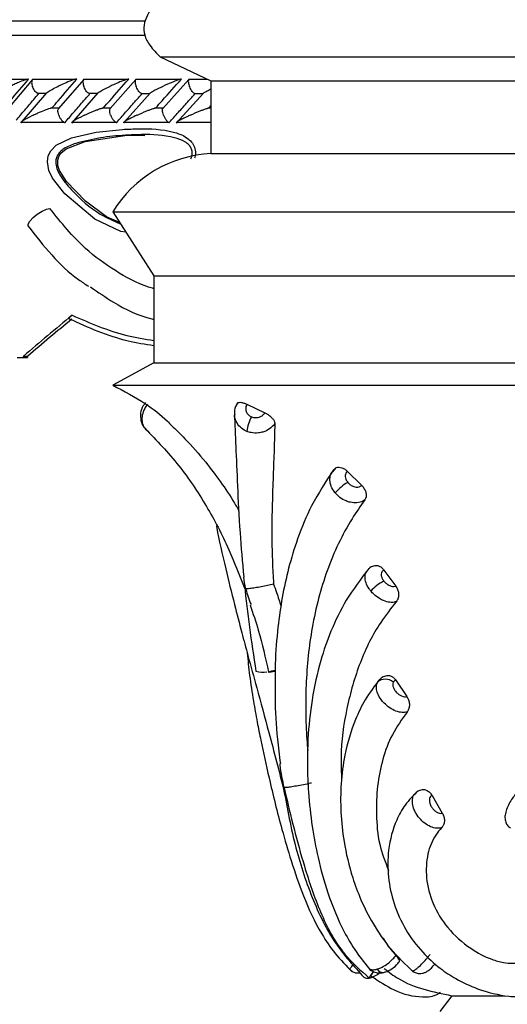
# Model space of a CAD drawing. Header units: millimetres. Extents: x 67.9 to 154, y 110.8 to 178.6.
# Tile 44 of 109: x 79.5 to 81.2, y 123.1 to 126.5. Entities that reach past the tile are written whole.
import ezdxf

# ---------------------------------------------------------------- set-up
doc = ezdxf.new("R2010")
doc.units = ezdxf.units.MM

msp = doc.modelspace()

# ---------------------------------------------------------------- linework, layer by layer
at = {"color": 7, "linetype": 'Continuous', "lineweight": 25}
for p, q in [((77.4171, 126.5052), (79.9763, 126.5052)), ((80.0286, 126.3813), (80.2031, 126.2981)), ((80.0286, 126.3813), (83.138, 126.3813)), ((79.573, 126.3035), (79.426, 126.3035)), ((79.5895, 126.3034), (79.5039, 126.2027)), ((79.7394, 126.3037), (79.5889, 126.3037)), ((79.7655, 126.3036), (79.6785, 126.203)), ((79.9181, 126.3037), (79.7646, 126.3037)), ((79.9448, 126.3037), (79.8562, 126.2031)), ((80.1, 126.3037), (79.9436, 126.3037)), ((80.1274, 126.3038), (80.0372, 126.2033)), ((80.1914, 126.3037), (80.1258, 126.3037)), ((80.2031, 126.2981), (80.2031, 126.0481)), ((80.2031, 126.2981), (82.9859, 126.2981)), ((79.6376, 126.2572), (79.553, 126.1585)), ((79.6066, 126.2557), (79.6362, 126.2557)), ((79.8141, 126.2568), (79.723, 126.1525)), ((79.783, 126.2557), (79.8127, 126.2557)), ((79.994, 126.2566), (79.9063, 126.158)), ((79.9627, 126.2556), (79.9926, 126.2556)), ((80.1771, 126.2564), (80.0834, 126.1529)), ((80.1455, 126.2556), (80.1758, 126.2556)), ((79.6802, 126.2046), (79.6516, 126.2046)), ((79.8577, 126.2046), (79.8286, 126.2046)), ((80.0384, 126.2046), (80.0089, 126.2046)), ((80.2031, 126.2045), (80.1923, 126.2045)), ((80.1966, 126.2055), (80.2031, 126.2127)), ((79.5483, 126.1566), (79.6984, 126.1566)), ((79.7233, 126.1565), (79.8765, 126.1565)), ((79.9017, 126.1565), (80.0578, 126.1565)), ((80.0834, 126.1564), (80.2031, 126.1564)), ((79.9146, 126.1115), (79.976, 126.1111)), ((80.2031, 126.0481), (82.9859, 126.0481)), ((79.8651, 125.8481), (80.0068, 125.6283)), ((79.8651, 125.8481), (83.2805, 125.8481)), ((80.0068, 125.6283), (80.0068, 125.3284)), ((80.0068, 125.6283), (83.1569, 125.6283)), ((79.5371, 125.3472), (79.5569, 125.3472)), ((79.5569, 125.3472), (79.5719, 125.3472)), ((79.5581, 125.3515), (79.573, 125.3515)), ((80.0068, 125.3284), (79.8651, 125.2512)), ((80.0068, 125.3284), (83.1569, 125.3284)), ((79.8651, 125.2512), (83.2805, 125.2512)), ((80.3268, 125.1861), (80.3883, 125.1569)), ((80.6311, 124.9661), (80.6208, 124.9538)), ((80.6721, 124.9555), (80.7217, 124.9066)), ((80.7982, 124.6154), (80.8385, 124.5605)), ((80.8389, 124.2364), (80.8766, 124.1804)), ((80.9635, 123.84), (80.9988, 123.7795)), ((81.0315, 123.1512), (80.9901, 123.0964)), ((81.0315, 123.1512), (81.2143, 123.1512))]:
    msp.add_line(p, q, dxfattribs=at)
at = {"color": 1, "linetype": 'Continuous', "lineweight": 25}
for p, q in [((77.3671, 126.4552), (79.9757, 126.4552)), ((80.776, 124.2296), (80.7794, 124.2338))]:
    msp.add_line(p, q, dxfattribs=at)
at = {"color": 1, "linetype": 'Continuous', "lineweight": 25, "flags": 128}
msp.add_lwpolyline([(79.9101, 125.7782), (79.8934, 125.78), (79.8038, 125.8233), (79.7005, 125.9095), (79.6583, 125.9638), (79.6459, 125.9903), (79.6406, 126.0201), (79.6437, 126.0402), (79.6524, 126.058), (79.6707, 126.077), (79.7233, 126.1026), (79.8081, 126.1217), (79.8988, 126.1316), (79.8988, 126.1316)], dxfattribs=at)
at = {"color": 7, "linetype": 'Continuous', "lineweight": 25, "flags": 128}
for points in [[(79.8888, 125.8114), (79.8442, 125.8312), (79.7713, 125.8846), (79.7058, 125.9521), (79.6824, 125.9904), (79.6769, 126.0075), (79.676, 126.0258), (79.6798, 126.0389), (79.6869, 126.05), (79.7047, 126.0652), (79.77, 126.0905), (79.9146, 126.1115), (79.9146, 126.1115)], [(79.5747, 125.7986), (79.5744, 125.8058), (79.5802, 125.8161), (79.5913, 125.8281), (79.6059, 125.84), (79.622, 125.8499), (79.6372, 125.8566), (79.6492, 125.8589)], [(80.4238, 124.2702), (80.4119, 124.2674), (80.4042, 124.2655), (80.4013, 124.2645), (80.4033, 124.2645), (80.4101, 124.2655), (80.4212, 124.2675), (80.4241, 124.2681)], [(80.7613, 123.2338), (80.7598, 123.2317), (80.7549, 123.2248), (80.751, 123.2192), (80.7483, 123.215), (80.7468, 123.2123), (80.7466, 123.2113), (80.7477, 123.212)]]:
    msp.add_lwpolyline(points, dxfattribs=at)
at = {"color": 7, "linetype": 'Continuous', "lineweight": 25}
for centre, radius, start, end in [((80.2234, 125.6283), 0.4203, 92.7593, 148.4636), ((81.9457, 126.3485), 4.3787, 192.3576, 241.2195), ((80.4541, 125.0799), 0.128, 150.6193, 174.2145), ((80.7644, 124.7668), 0.1758, 121.137, 139.5747), ((80.8818, 124.4228), 0.1764, 118.4228, 136.9128), ((80.3799, 124.3324), 0.0686, 251.3814, 283.4271), ((80.8032, 124.1999), 0.0403, 47.625, 132.5281), ((80.7414, 123.2326), 0.0216, 233.9826, 286.8743), ((80.7376, 123.2639), 0.0529, 280.974, 289.1822), ((80.7191, 123.3101), 0.1026, 290.4741, 308.0611)]:
    msp.add_arc(centre, radius, start, end, dxfattribs=at)
at = {"color": 1, "linetype": 'Continuous', "lineweight": 25}
msp.add_arc((80.7952, 123.2566), 0.0252, 213.9217, 280.5612, dxfattribs=at)
at = {"color": 7, "linetype": 'Continuous', "lineweight": 25}
for centre, major_axis, ratio, start_param, end_param in [((81.9421, 125.9262), (4.5367, 3.2619), 0.181219, 1.947051, 1.989354), ((81.9421, 125.9262), (4.497, 3.2334), 0.181219, 1.952173, 1.990883), ((81.9421, 127.9255), (4.3024, 15.0617), 0.10329, 1.771954, 1.772249), ((81.9421, 127.9255), (4.2647, 14.93), 0.10329, 1.773483, 1.773781)]:
    msp.add_ellipse(centre, major_axis=major_axis, ratio=ratio, start_param=start_param, end_param=end_param, dxfattribs=at)
for points, knots in [([(80.7728, 127.4791), (80.7702, 127.4746), (80.7176, 127.3854), (80.6032, 127.2295), (80.4403, 127.0206), (80.2874, 126.8492), (80.1555, 126.7153), (80.0539, 126.6151), (79.9914, 126.5452), (79.9708, 126.4917), (79.9733, 126.4539), (79.9939, 126.4157), (80.016, 126.3939), (80.0286, 126.3813)], [0, 0, 0, 0, 0.011113, 0.2212501, 0.4123209, 0.577392, 0.7118724, 0.8136312, 0.8836311, 0.9095296, 0.9337534, 0.9620249, 1, 1, 1, 1]), ([(79.4925, 126.2055), (79.4994, 126.2137), (79.5271, 126.2468), (79.5551, 126.2798), (79.5761, 126.3045)], [0, 0, 0, 0, 0.249562, 1, 1, 1, 1]), ([(79.5761, 126.3045), (79.5759, 126.3045), (79.5751, 126.3045), (79.5729, 126.3042), (79.5681, 126.303), (79.557, 126.2994), (79.5424, 126.2936), (79.5261, 126.2864), (79.5165, 126.2819), (79.5118, 126.2796), (79.5117, 126.2795)], [0, 0, 0, 0, 0.016528, 0.060765, 0.123872, 0.2335, 0.524913, 0.758889, 0.996427, 1, 1, 1, 1]), ([(79.5902, 126.3036), (79.5894, 126.303), (79.5875, 126.3017), (79.5862, 126.2968), (79.5863, 126.2898), (79.5877, 126.2837), (79.5889, 126.2802), (79.5891, 126.2796), (79.5891, 126.2795)], [0, 0, 0, 0, 0.17741, 0.4091567, 0.6749788, 0.9409945, 0.9922638, 1, 1, 1, 1]), ([(79.6563, 126.2055), (79.6633, 126.2137), (79.6917, 126.2467), (79.7202, 126.2797), (79.7417, 126.3045)], [0, 0, 0, 0, 0.24835, 1, 1, 1, 1]), ([(79.7417, 126.3045), (79.7411, 126.3045), (79.7404, 126.3045), (79.7382, 126.3041), (79.7338, 126.303), (79.7262, 126.3005), (79.7119, 126.2951), (79.6953, 126.288), (79.6824, 126.2821), (79.6772, 126.2796), (79.6771, 126.2795)], [0, 0, 0, 0, 0.043992, 0.056542, 0.118212, 0.248584, 0.377912, 0.733921, 0.996423, 1, 1, 1, 1]), ([(79.7659, 126.3035), (79.7656, 126.3034), (79.7643, 126.3029), (79.763, 126.2996), (79.7624, 126.2938), (79.7635, 126.2868), (79.765, 126.2817), (79.7658, 126.2796), (79.7659, 126.2795)], [0, 0, 0, 0, 0.059864, 0.287053, 0.525177, 0.799649, 0.992273, 1, 1, 1, 1]), ([(79.8331, 126.2055), (79.8403, 126.2137), (79.8692, 126.2467), (79.8983, 126.2798), (79.9202, 126.3045)], [0, 0, 0, 0, 0.249667, 1, 1, 1, 1]), ([(79.9202, 126.3045), (79.9198, 126.3045), (79.919, 126.3045), (79.9168, 126.3041), (79.9122, 126.3029), (79.9049, 126.3004), (79.8907, 126.2951), (79.874, 126.2881), (79.8609, 126.2821), (79.8555, 126.2796), (79.8554, 126.2795)], [0, 0, 0, 0, 0.033619, 0.06472, 0.12594, 0.251128, 0.375462, 0.735616, 0.996419, 1, 1, 1, 1]), ([(79.9449, 126.3035), (79.9443, 126.303), (79.9429, 126.3016), (79.9421, 126.2968), (79.9427, 126.2898), (79.9444, 126.2837), (79.9456, 126.2802), (79.9458, 126.2796), (79.9459, 126.2795)], [0, 0, 0, 0, 0.1755593, 0.4076047, 0.6742442, 0.9410893, 0.9922692, 1, 1, 1, 1]), ([(80.0132, 126.2055), (80.0206, 126.2138), (80.05, 126.2468), (80.0796, 126.2798), (80.1018, 126.3045)], [0, 0, 0, 0, 0.250556, 1, 1, 1, 1]), ([(80.1018, 126.3045), (80.1016, 126.3045), (80.1008, 126.3045), (80.0985, 126.3041), (80.0922, 126.3023), (80.0827, 126.2989), (80.063, 126.2912), (80.0481, 126.2846), (80.0372, 126.2796), (80.0371, 126.2795)], [0, 0, 0, 0, 0.02335, 0.073462, 0.134698, 0.325553, 0.472796, 0.996411, 1, 1, 1, 1]), ([(80.1272, 126.3035), (80.1267, 126.3029), (80.1255, 126.3016), (80.125, 126.2968), (80.1258, 126.2898), (80.1276, 126.2837), (80.1289, 126.2802), (80.1291, 126.2796), (80.1291, 126.2795)], [0, 0, 0, 0, 0.172937, 0.405673, 0.673208, 0.940952, 0.992249, 1, 1, 1, 1]), ([(79.5329, 126.1629), (79.5429, 126.1747), (79.563, 126.1984), (79.589, 126.229), (79.6051, 126.2477), (79.6109, 126.2545)], [0, 0, 0, 0, 0.3866236, 0.7772689, 1, 1, 1, 1]), ([(79.6067, 126.2559), (79.6057, 126.2564), (79.6031, 126.2576), (79.5986, 126.2623), (79.5937, 126.2692), (79.5907, 126.2754), (79.5894, 126.2788), (79.5892, 126.2795), (79.5891, 126.2795)], [0, 0, 0, 0, 0.149002, 0.388888, 0.663921, 0.939147, 0.991997, 1, 1, 1, 1]), ([(79.6375, 126.2572), (79.6386, 126.2582), (79.6429, 126.2618), (79.6569, 126.2695), (79.6699, 126.2761), (79.677, 126.2795), (79.6771, 126.2795)], [0, 0, 0, 0, 0.1454405, 0.5612086, 0.9956105, 1, 1, 1, 1]), ([(79.7011, 126.1555), (79.7111, 126.1671), (79.7313, 126.1906), (79.76, 126.2236), (79.7786, 126.245), (79.7869, 126.2545)], [0, 0, 0, 0, 0.351788, 0.71087, 1, 1, 1, 1]), ([(79.7831, 126.2558), (79.7821, 126.2563), (79.7796, 126.2576), (79.7752, 126.2623), (79.7704, 126.2693), (79.7674, 126.2754), (79.7661, 126.2788), (79.7659, 126.2795), (79.7659, 126.2795)], [0, 0, 0, 0, 0.154369, 0.392606, 0.66604, 0.939673, 0.992061, 1, 1, 1, 1]), ([(79.814, 126.2569), (79.8141, 126.2571), (79.8155, 126.2586), (79.8269, 126.2654), (79.8414, 126.2729), (79.8538, 126.2788), (79.8554, 126.2795), (79.8554, 126.2795)], [0, 0, 0, 0, 0.029244, 0.260713, 0.904318, 0.995672, 1, 1, 1, 1]), ([(79.8788, 126.1555), (79.889, 126.1671), (79.9097, 126.1907), (79.9388, 126.2237), (79.9578, 126.245), (79.9662, 126.2545)], [0, 0, 0, 0, 0.352611, 0.712527, 1, 1, 1, 1]), ([(79.9627, 126.2558), (79.9618, 126.2563), (79.9594, 126.2576), (79.9551, 126.2623), (79.9505, 126.2693), (79.9475, 126.2754), (79.9461, 126.2788), (79.9459, 126.2795), (79.9459, 126.2795)], [0, 0, 0, 0, 0.159653, 0.39631, 0.668127, 0.940148, 0.99212, 1, 1, 1, 1]), ([(79.9939, 126.2567), (79.9941, 126.2569), (79.9958, 126.2585), (80.0078, 126.2654), (80.0228, 126.273), (80.0354, 126.2788), (80.037, 126.2795), (80.0371, 126.2795)], [0, 0, 0, 0, 0.042969, 0.271901, 0.906828, 0.995726, 1, 1, 1, 1]), ([(80.0597, 126.1555), (80.0701, 126.1672), (80.0912, 126.1907), (80.1209, 126.2237), (80.1401, 126.2451), (80.1486, 126.2545)], [0, 0, 0, 0, 0.353093, 0.713495, 1, 1, 1, 1]), ([(80.1456, 126.2557), (80.1446, 126.2562), (80.1424, 126.2575), (80.1383, 126.2623), (80.1338, 126.2693), (80.1308, 126.2754), (80.1294, 126.2788), (80.1292, 126.2795), (80.1291, 126.2795)], [0, 0, 0, 0, 0.164856, 0.399998, 0.670182, 0.940571, 0.992174, 1, 1, 1, 1]), ([(80.177, 126.2565), (80.1773, 126.2568), (80.1792, 126.2584), (80.1876, 126.263), (80.1961, 126.2675), (80.2023, 126.2703), (80.2031, 126.2707)], [0, 0, 0, 0, 0.086661, 0.440444, 0.925257, 1, 1, 1, 1]), ([(79.5917, 126.1805), (79.5916, 126.1805), (79.5899, 126.1796), (79.5779, 126.1737), (79.5633, 126.166), (79.5531, 126.1589), (79.5511, 126.1565), (79.5514, 126.1556), (79.5525, 126.1555), (79.5531, 126.1555), (79.5531, 126.1555)], [0, 0, 0, 0, 0.003579, 0.088017, 0.620449, 0.806987, 0.897761, 0.954085, 0.999597, 1, 1, 1, 1]), ([(79.5917, 126.1805), (79.5918, 126.1805), (79.597, 126.183), (79.6098, 126.189), (79.6265, 126.1961), (79.6407, 126.2014), (79.6477, 126.2038), (79.651, 126.2045), (79.6516, 126.2047)], [0, 0, 0, 0, 0.0039247, 0.2894683, 0.6885734, 0.8270406, 0.9665276, 1, 1, 1, 1]), ([(79.6797, 126.1805), (79.6796, 126.1806), (79.6785, 126.1836), (79.6769, 126.1898), (79.6765, 126.1973), (79.6772, 126.2019), (79.6784, 126.2029), (79.6785, 126.203)], [0, 0, 0, 0, 0.009007, 0.336801, 0.665056, 0.978827, 1, 1, 1, 1]), ([(79.6797, 126.1805), (79.6797, 126.1804), (79.6808, 126.1774), (79.6836, 126.1713), (79.6888, 126.1634), (79.6944, 126.1579), (79.6985, 126.1557), (79.7005, 126.1555), (79.7011, 126.1555)], [0, 0, 0, 0, 0.006529, 0.244282, 0.482374, 0.709828, 0.919151, 1, 1, 1, 1]), ([(79.7685, 126.1805), (79.7684, 126.1805), (79.7666, 126.1796), (79.7543, 126.1737), (79.7393, 126.166), (79.7285, 126.1589), (79.7262, 126.1565), (79.7262, 126.1556), (79.7273, 126.1555), (79.7278, 126.1555)], [0, 0, 0, 0, 0.0035844, 0.0901608, 0.6202579, 0.806634, 0.8975857, 0.9541436, 1, 1, 1, 1]), ([(79.7685, 126.1805), (79.7685, 126.1805), (79.7791, 126.1855), (79.7937, 126.192), (79.8134, 126.1998), (79.8231, 126.2032), (79.8296, 126.205), (79.832, 126.2055), (79.8328, 126.2055), (79.8331, 126.2055)], [0, 0, 0, 0, 0.003593, 0.525426, 0.676113, 0.867727, 0.93042, 0.976706, 1, 1, 1, 1]), ([(79.8581, 126.1805), (79.8581, 126.1806), (79.8569, 126.1836), (79.8551, 126.1898), (79.8545, 126.1974), (79.855, 126.202), (79.8562, 126.203), (79.8563, 126.2031)], [0, 0, 0, 0, 0.008868, 0.332325, 0.65624, 0.965751, 1, 1, 1, 1]), ([(79.8581, 126.1805), (79.8581, 126.1804), (79.8593, 126.1774), (79.8621, 126.1713), (79.8672, 126.1634), (79.8725, 126.1579), (79.8764, 126.1557), (79.8782, 126.1555), (79.8788, 126.1555)], [0, 0, 0, 0, 0.006519, 0.244439, 0.4827, 0.710234, 0.919505, 1, 1, 1, 1]), ([(79.9485, 126.1805), (79.9485, 126.1805), (79.941, 126.177), (79.9287, 126.171), (79.9147, 126.1636), (79.9072, 126.1589), (79.9046, 126.1565), (79.9044, 126.1556), (79.9054, 126.1555), (79.9058, 126.1555)], [0, 0, 0, 0, 0.0035832, 0.3626789, 0.6223849, 0.8074313, 0.8980335, 0.9545502, 1, 1, 1, 1]), ([(79.9485, 126.1805), (79.9486, 126.1805), (79.9593, 126.1855), (79.974, 126.1919), (79.9931, 126.1994), (80.002, 126.2027), (80.0084, 126.2046), (80.0113, 126.2053), (80.0127, 126.2055), (80.0131, 126.2055), (80.0132, 126.2055)], [0, 0, 0, 0, 0.003594, 0.522693, 0.670424, 0.836861, 0.904327, 0.960523, 0.987005, 1, 1, 1, 1]), ([(80.0398, 126.1805), (80.0398, 126.1806), (80.0386, 126.1836), (80.0367, 126.1898), (80.0358, 126.1974), (80.0361, 126.2021), (80.0372, 126.2031), (80.0373, 126.2032)], [0, 0, 0, 0, 0.008753, 0.328478, 0.648658, 0.954531, 1, 1, 1, 1]), ([(80.0398, 126.1805), (80.0398, 126.1804), (80.041, 126.1774), (80.0438, 126.1713), (80.0488, 126.1634), (80.0539, 126.1579), (80.0575, 126.1557), (80.0592, 126.1555), (80.0597, 126.1555)], [0, 0, 0, 0, 0.0065132, 0.2445364, 0.4829026, 0.7104858, 0.9197241, 1, 1, 1, 1]), ([(80.1319, 126.1805), (80.1318, 126.1805), (80.1279, 126.1787), (80.1204, 126.1752), (80.1083, 126.1693), (80.0971, 126.1635), (80.0891, 126.1589), (80.0862, 126.1565), (80.0859, 126.1556), (80.0868, 126.1555), (80.0871, 126.1555)], [0, 0, 0, 0, 0.003584, 0.184786, 0.364582, 0.623232, 0.807722, 0.898201, 0.954727, 1, 1, 1, 1]), ([(80.1319, 126.1805), (80.1319, 126.1805), (80.1428, 126.1855), (80.1576, 126.1919), (80.1766, 126.1994), (80.1854, 126.2026), (80.1919, 126.2046), (80.195, 126.2054), (80.1962, 126.2055), (80.1965, 126.2055), (80.1966, 126.2055)], [0, 0, 0, 0, 0.003596, 0.521539, 0.666852, 0.833458, 0.9, 0.96725, 0.997272, 1, 1, 1, 1]), ([(80.1339, 126.0304), (80.1354, 126.0338), (80.1386, 126.0409), (80.1393, 126.0536), (80.1361, 126.0667), (80.1272, 126.0792), (80.108, 126.0935), (80.0532, 126.112), (79.9832, 126.115), (79.9273, 126.1124), (79.9088, 126.1116)], [0, 0, 0, 0, 0.037267, 0.07906, 0.123566, 0.170767, 0.234475, 0.374386, 0.792714, 1, 1, 1, 1]), ([(79.7382, 126.0834), (79.7241, 126.0782), (79.7076, 126.0722), (79.6877, 126.0582), (79.6778, 126.0485), (79.6707, 126.0339), (79.6683, 126.0169), (79.6727, 125.9961), (79.6894, 125.9623), (79.7372, 125.9059), (79.8057, 125.8445), (79.8683, 125.817), (79.8918, 125.8067)], [0, 0, 0, 0, 0.111947, 0.131089, 0.179823, 0.211034, 0.241569, 0.292103, 0.349185, 0.499741, 0.811688, 1, 1, 1, 1]), ([(80.0068, 125.5836), (80.0005, 125.5854), (79.9534, 125.5987), (79.8732, 125.6441), (79.7542, 125.7282), (79.688, 125.8106), (79.6492, 125.8589)], [0, 0, 0, 0, 0.043543, 0.323487, 0.603424, 1, 1, 1, 1]), ([(79.5744, 125.7992), (79.6007, 125.7653), (79.6529, 125.6978), (79.7241, 125.6295), (79.7701, 125.5995), (79.7814, 125.5922)], [0, 0, 0, 0, 0.433286, 0.861412, 1, 1, 1, 1]), ([(79.7885, 125.5903), (79.8146, 125.572), (79.8801, 125.5259), (79.9553, 125.4898), (80.0046, 125.4786), (80.0068, 125.478)], [0, 0, 0, 0, 0.387054, 0.972301, 1, 1, 1, 1]), ([(79.7166, 125.4791), (79.716, 125.4792), (79.7148, 125.4795), (79.7152, 125.4815), (79.7173, 125.4846), (79.7208, 125.4883), (79.724, 125.4911), (79.7253, 125.4922)], [0, 0, 0, 0, 0.189798, 0.378909, 0.58575, 0.823614, 1, 1, 1, 1]), ([(80.0068, 125.3871), (79.977, 125.3918), (79.8749, 125.4077), (79.7822, 125.4495), (79.7166, 125.4791)], [0, 0, 0, 0, 0.29205, 1, 1, 1, 1]), ([(79.8651, 125.2512), (79.9035, 125.2315), (79.9706, 125.1969), (80.0355, 125.1458), (80.0625, 125.118), (80.0671, 125.1132)], [0, 0, 0, 0, 0.526479, 0.919563, 1, 1, 1, 1]), ([(79.9779, 125.192), (79.9737, 125.1863), (79.9642, 125.1733), (79.9592, 125.1488), (79.9627, 125.1245), (79.9706, 125.1071), (79.9788, 125.1012), (79.9807, 125.0998)], [0, 0, 0, 0, 0.201209, 0.460983, 0.702226, 0.929442, 1, 1, 1, 1]), ([(80.2946, 125.1892), (80.2934, 125.1876), (80.2865, 125.1786), (80.2825, 125.1642), (80.2844, 125.1528), (80.2848, 125.1505)], [0, 0, 0, 0, 0.149446, 0.828162, 1, 1, 1, 1]), ([(80.2934, 125.186), (80.2935, 125.1876), (80.2937, 125.1909), (80.2991, 125.1929), (80.3076, 125.1925), (80.3174, 125.19), (80.3241, 125.1872), (80.3268, 125.1861)], [0, 0, 0, 0, 0.213843, 0.427694, 0.641305, 0.854671, 1, 1, 1, 1]), ([(80.3268, 125.1861), (80.3255, 125.1835), (80.3226, 125.1776), (80.3222, 125.1688), (80.3243, 125.1597), (80.3293, 125.1515), (80.3363, 125.1456), (80.3412, 125.1434), (80.3426, 125.1427)], [0, 0, 0, 0, 0.1657861, 0.372649, 0.5021999, 0.7089841, 0.9157698, 1, 1, 1, 1]), ([(80.2837, 125.1517), (80.2853, 125.1159), (80.2884, 125.0442), (80.294, 124.9081), (80.3009, 124.7594), (80.3114, 124.6435), (80.3161, 124.5916)], [0, 0, 0, 0, 0.260706, 0.522466, 0.785952, 1, 1, 1, 1]), ([(80.3426, 125.1427), (80.3449, 125.142), (80.3508, 125.1399), (80.3598, 125.1396), (80.3699, 125.1417), (80.3791, 125.1462), (80.3853, 125.1522), (80.3878, 125.1561), (80.3883, 125.1569)], [0, 0, 0, 0, 0.137237, 0.359272, 0.498155, 0.720279, 0.942402, 1, 1, 1, 1]), ([(80.3883, 125.1569), (80.3922, 125.1548), (80.4, 125.1505), (80.4104, 125.142), (80.4182, 125.133), (80.4222, 125.1253), (80.4226, 125.1214), (80.4227, 125.1198)], [0, 0, 0, 0, 0.214945, 0.429895, 0.644722, 0.859736, 1, 1, 1, 1]), ([(79.9772, 125.1016), (80.0164, 125.0612), (80.0903, 124.985), (80.1858, 124.8433), (80.2614, 124.7004), (80.3015, 124.5968), (80.3192, 124.551)], [0, 0, 0, 0, 0.301704, 0.570245, 0.810079, 1, 1, 1, 1]), ([(80.0671, 125.1132), (80.0827, 125.0983), (80.1227, 125.0602), (80.1793, 124.9952), (80.2362, 124.9201), (80.274, 124.8637), (80.2941, 124.8283), (80.299, 124.8198)], [0, 0, 0, 0, 0.190412, 0.488727, 0.708285, 0.929262, 1, 1, 1, 1]), ([(80.4227, 125.1198), (80.4223, 125.1192), (80.4174, 125.1121), (80.4051, 125.1002), (80.3852, 125.0906), (80.3636, 125.0862), (80.3443, 125.0868), (80.3316, 125.0912), (80.3268, 125.0928)], [0, 0, 0, 0, 0.022445, 0.252829, 0.483232, 0.627299, 0.857632, 1, 1, 1, 1]), ([(80.4227, 125.1198), (80.4223, 125.1008), (80.4213, 125.056), (80.4184, 124.9766), (80.4141, 124.8651), (80.4113, 124.7327), (80.4148, 124.6221), (80.418, 124.5695), (80.4181, 124.5674)], [0, 0, 0, 0, 0.135884, 0.320869, 0.505892, 0.776434, 0.991392, 1, 1, 1, 1]), ([(80.6306, 124.8808), (80.6301, 124.8814), (80.6244, 124.8884), (80.6158, 124.9031), (80.6114, 124.9223), (80.6128, 124.9401), (80.6183, 124.9536), (80.6255, 124.9605), (80.6281, 124.963)], [0, 0, 0, 0, 0.022512, 0.255749, 0.489005, 0.634803, 0.867922, 1, 1, 1, 1]), ([(80.6281, 124.963), (80.63, 124.965), (80.6337, 124.9689), (80.6429, 124.9702), (80.6535, 124.968), (80.6638, 124.9627), (80.6696, 124.9577), (80.6721, 124.9555)], [0, 0, 0, 0, 0.211319, 0.422652, 0.633653, 0.844471, 1, 1, 1, 1]), ([(80.6241, 124.9598), (80.5979, 124.9199), (80.5501, 124.8472), (80.5022, 124.731), (80.4696, 124.6249), (80.4474, 124.5233), (80.432, 124.4132), (80.4244, 124.3286), (80.4243, 124.2764), (80.4243, 124.2685)], [0, 0, 0, 0, 0.217337, 0.395878, 0.542769, 0.681432, 0.813937, 0.971814, 1, 1, 1, 1]), ([(80.6721, 124.9555), (80.671, 124.9544), (80.6679, 124.9513), (80.6653, 124.9452), (80.6647, 124.9368), (80.6666, 124.9274), (80.6711, 124.9207), (80.6735, 124.9173)], [0, 0, 0, 0, 0.1192, 0.355847, 0.503861, 0.74068, 1, 1, 1, 1]), ([(80.6735, 124.9173), (80.6758, 124.9148), (80.6808, 124.9094), (80.6895, 124.9045), (80.699, 124.9014), (80.7084, 124.9007), (80.7166, 124.9029), (80.7204, 124.9057), (80.7217, 124.9066)], [0, 0, 0, 0, 0.173193, 0.371475, 0.495668, 0.693803, 0.89194, 1, 1, 1, 1]), ([(80.7217, 124.9066), (80.7247, 124.9032), (80.7306, 124.8964), (80.7359, 124.8842), (80.7377, 124.8722), (80.7361, 124.8629), (80.7334, 124.8586), (80.7324, 124.857)], [0, 0, 0, 0, 0.2176173, 0.4352382, 0.652814, 0.8706938, 1, 1, 1, 1]), ([(80.7324, 124.857), (80.7301, 124.8555), (80.7224, 124.8503), (80.7058, 124.8459), (80.6855, 124.8472), (80.6652, 124.8537), (80.6464, 124.8642), (80.6356, 124.8755), (80.6306, 124.8808)], [0, 0, 0, 0, 0.0846093, 0.2879838, 0.4913402, 0.618796, 0.8222738, 1, 1, 1, 1]), ([(80.7324, 124.857), (80.7174, 124.8358), (80.6841, 124.7887), (80.6405, 124.7073), (80.6021, 124.6157), (80.5721, 124.5188), (80.5507, 124.4211), (80.5367, 124.3212), (80.5296, 124.2244), (80.5284, 124.1279), (80.5309, 124.0524), (80.5349, 124.0073), (80.536, 123.9946)], [0, 0, 0, 0, 0.099092, 0.220048, 0.341834, 0.456308, 0.571564, 0.675684, 0.780503, 0.872019, 0.96415, 1, 1, 1, 1]), ([(80.2221, 124.7679), (80.2225, 124.7654), (80.2294, 124.7226), (80.2513, 124.6307), (80.2806, 124.5092), (80.3071, 124.4079), (80.3326, 124.3128), (80.3635, 124.1994), (80.4055, 124.0454), (80.4373, 123.9236), (80.4549, 123.8562)], [0, 0, 0, 0, 0.011808, 0.196793, 0.344851, 0.454474, 0.539266, 0.655157, 0.809317, 1, 1, 1, 1]), ([(80.764, 124.6295), (80.7624, 124.6292), (80.7542, 124.6273), (80.7455, 124.6213), (80.7415, 124.6144), (80.7409, 124.6134)], [0, 0, 0, 0, 0.168565, 0.884006, 1, 1, 1, 1]), ([(80.7639, 124.6299), (80.7664, 124.6306), (80.772, 124.6323), (80.7819, 124.6296), (80.7912, 124.6238), (80.7961, 124.6179), (80.7982, 124.6154)], [0, 0, 0, 0, 0.2292567, 0.5087368, 0.7880394, 1, 1, 1, 1]), ([(80.323, 124.5507), (80.323, 124.5508), (80.3199, 124.5643), (80.3179, 124.578), (80.316, 124.5916)], [0, 0, 0, 0, 0.010597, 1, 1, 1, 1]), ([(80.7463, 124.6207), (80.7191, 124.5854), (80.6679, 124.519), (80.6161, 124.4107), (80.5762, 124.2963), (80.5489, 124.1726), (80.5363, 124.0505), (80.534, 123.9437), (80.5379, 123.8437), (80.5493, 123.7374), (80.5709, 123.6212), (80.6046, 123.4981), (80.6498, 123.3889), (80.7018, 123.2997), (80.735, 123.2592), (80.7522, 123.2383)], [0, 0, 0, 0, 0.101618, 0.19098, 0.268975, 0.368542, 0.462073, 0.522069, 0.582698, 0.658313, 0.726837, 0.805608, 0.896174, 0.946474, 1, 1, 1, 1]), ([(80.7982, 124.6154), (80.7975, 124.6151), (80.7945, 124.6137), (80.7905, 124.6097), (80.7888, 124.6042), (80.7886, 124.5981), (80.7898, 124.5914), (80.7936, 124.5835), (80.7969, 124.5792), (80.7978, 124.5779)], [0, 0, 0, 0, 0.056644, 0.264237, 0.47177, 0.499023, 0.706693, 0.914359, 1, 1, 1, 1]), ([(80.3185, 124.5622), (80.3236, 124.5151), (80.3339, 124.4208), (80.3499, 124.3185), (80.358, 124.2673)], [0, 0, 0, 0, 0.499318, 1, 1, 1, 1]), ([(80.4181, 124.5674), (80.4115, 124.5658), (80.3976, 124.5624), (80.3753, 124.5578), (80.3539, 124.5541), (80.3347, 124.5514), (80.326, 124.5507), (80.3231, 124.5507), (80.323, 124.5507)], [0, 0, 0, 0, 0.165119, 0.347038, 0.536631, 0.74204, 0.996504, 1, 1, 1, 1]), ([(80.4181, 124.5674), (80.4218, 124.5578), (80.4311, 124.5329), (80.4391, 124.5066), (80.4439, 124.4906)], [0, 0, 0, 0, 0.388469, 1, 1, 1, 1]), ([(80.7978, 124.5779), (80.7994, 124.5762), (80.8034, 124.5715), (80.8105, 124.566), (80.8192, 124.5615), (80.828, 124.559), (80.8348, 124.5592), (80.8379, 124.5603), (80.8385, 124.5605)], [0, 0, 0, 0, 0.133805, 0.357961, 0.498453, 0.722495, 0.94654, 1, 1, 1, 1]), ([(80.8385, 124.5605), (80.8409, 124.5567), (80.8456, 124.5492), (80.8488, 124.5358), (80.8485, 124.5228), (80.8452, 124.5129), (80.8418, 124.5084), (80.8406, 124.5068)], [0, 0, 0, 0, 0.219463, 0.438928, 0.658345, 0.877819, 1, 1, 1, 1]), ([(80.3206, 124.5516), (80.3204, 124.5512), (80.3202, 124.5507), (80.3223, 124.5507), (80.323, 124.5507), (80.323, 124.5507)], [0, 0, 0, 0, 0.680378, 0.982724, 1, 1, 1, 1]), ([(80.323, 124.5507), (80.3231, 124.5505), (80.3273, 124.532), (80.3342, 124.5141), (80.341, 124.4965)], [0, 0, 0, 0, 0.007677, 1, 1, 1, 1]), ([(80.8406, 124.5068), (80.8395, 124.5064), (80.8329, 124.5043), (80.8185, 124.5036), (80.7994, 124.5087), (80.7804, 124.5183), (80.7651, 124.5296), (80.7563, 124.5396), (80.753, 124.5433)], [0, 0, 0, 0, 0.046732, 0.272404, 0.49804, 0.639522, 0.865251, 1, 1, 1, 1]), ([(80.3379, 124.4954), (80.3476, 124.4667), (80.3725, 124.3931), (80.3904, 124.3132), (80.4013, 124.2644)], [0, 0, 0, 0, 0.39039, 1, 1, 1, 1]), ([(80.8406, 124.5068), (80.8222, 124.4836), (80.7723, 124.4205), (80.7122, 124.2991), (80.6678, 124.1426), (80.6475, 124.0048), (80.6514, 123.9189), (80.6526, 123.8929)], [0, 0, 0, 0, 0.144333, 0.391196, 0.645175, 0.892755, 1, 1, 1, 1]), ([(80.3279, 124.3305), (80.3303, 124.3049), (80.3354, 124.2516), (80.3479, 124.1712), (80.3613, 124.0963), (80.3786, 124.0092), (80.4053, 123.8874), (80.4395, 123.7473), (80.4797, 123.611), (80.521, 123.4886), (80.5711, 123.3809), (80.6294, 123.2933), (80.6689, 123.2535), (80.6893, 123.233)], [0, 0, 0, 0, 0.078402, 0.163629, 0.230749, 0.287561, 0.401513, 0.552906, 0.643842, 0.746791, 0.864627, 0.930118, 1, 1, 1, 1]), ([(80.4243, 124.2685), (80.4238, 124.2381), (80.4226, 124.1621), (80.4277, 124.0556), (80.4381, 123.9782), (80.4419, 123.9503)], [0, 0, 0, 0, 0.298737, 0.747166, 1, 1, 1, 1]), ([(80.8075, 124.2517), (80.8021, 124.2502), (80.7911, 124.247), (80.7835, 124.2384), (80.7795, 124.2341)], [0, 0, 0, 0, 0.4898059, 1, 1, 1, 1]), ([(80.8075, 124.2518), (80.8092, 124.2523), (80.814, 124.2538), (80.8229, 124.2513), (80.832, 124.2454), (80.8368, 124.2392), (80.8389, 124.2364)], [0, 0, 0, 0, 0.16769, 0.462575, 0.757317, 1, 1, 1, 1]), ([(80.7828, 124.2387), (80.7657, 124.2162), (80.7336, 124.1738), (80.6921, 124.0876), (80.6632, 123.9908), (80.6492, 123.8826), (80.6483, 123.783), (80.6597, 123.6739), (80.6837, 123.5721), (80.719, 123.4774), (80.7609, 123.3948), (80.8196, 123.3085), (80.8725, 123.2587), (80.9003, 123.2327)], [0, 0, 0, 0, 0.086421, 0.162786, 0.2868, 0.378426, 0.466933, 0.555727, 0.666707, 0.73565, 0.814086, 0.902571, 1, 1, 1, 1]), ([(80.8776, 124.127), (80.8721, 124.1261), (80.8605, 124.1242), (80.8392, 124.1296), (80.8175, 124.141), (80.8002, 124.1555), (80.7862, 124.1722), (80.7759, 124.1902), (80.771, 124.2101), (80.7727, 124.2229), (80.7755, 124.2286), (80.776, 124.2296)], [0, 0, 0, 0, 0.121438, 0.250253, 0.379087, 0.5079, 0.588383, 0.716883, 0.845251, 0.973572, 1, 1, 1, 1]), ([(80.8304, 124.2297), (80.8302, 124.2292), (80.8288, 124.2265), (80.828, 124.2205), (80.8301, 124.211), (80.8348, 124.2024), (80.8412, 124.1945), (80.8491, 124.1875), (80.859, 124.1819), (80.8688, 124.1792), (80.8741, 124.18), (80.8766, 124.1804)], [0, 0, 0, 0, 0.026438, 0.154825, 0.283306, 0.411975, 0.492585, 0.621613, 0.750644, 0.879607, 1, 1, 1, 1]), ([(80.8389, 124.2364), (80.8386, 124.2363), (80.8367, 124.2357), (80.8334, 124.234), (80.8314, 124.2312), (80.8304, 124.2297)], [0, 0, 0, 0, 0.081872, 0.4952, 1, 1, 1, 1]), ([(80.8766, 124.1804), (80.8788, 124.1766), (80.8833, 124.1689), (80.886, 124.1554), (80.8853, 124.1423), (80.8819, 124.1328), (80.8787, 124.1284), (80.8776, 124.127)], [0, 0, 0, 0, 0.2234506, 0.4469033, 0.6703091, 0.8937172, 1, 1, 1, 1]), ([(80.8776, 124.127), (80.8596, 124.1019), (80.8248, 124.0534), (80.7926, 123.9662), (80.7737, 123.8737), (80.7708, 123.775), (80.7779, 123.6752), (80.8023, 123.6122), (80.814, 123.5821)], [0, 0, 0, 0, 0.179163, 0.3466, 0.514034, 0.681125, 0.848149, 1, 1, 1, 1]), ([(80.4549, 123.8668), (80.4549, 123.867), (80.4505, 123.8924), (80.4431, 123.9202), (80.4409, 123.9481), (80.4407, 123.9502)], [0, 0, 0, 0, 0.007796, 0.925712, 1, 1, 1, 1]), ([(80.5484, 123.8828), (80.5474, 123.8826), (80.5387, 123.8806), (80.5212, 123.8769), (80.497, 123.8723), (80.4759, 123.8691), (80.4621, 123.8667), (80.4564, 123.8676), (80.455, 123.8669), (80.4549, 123.8668)], [0, 0, 0, 0, 0.025708, 0.231245, 0.436886, 0.644652, 0.855638, 0.994527, 1, 1, 1, 1]), ([(80.4508, 123.8749), (80.4632, 123.807), (80.4868, 123.6769), (80.5455, 123.4931), (80.6226, 123.3315), (80.6946, 123.2525), (80.7287, 123.2152)], [0, 0, 0, 0, 0.284853, 0.545975, 0.78514, 1, 1, 1, 1]), ([(80.4525, 123.8674), (80.4529, 123.8667), (80.4533, 123.866), (80.4549, 123.8668), (80.4549, 123.8668)], [0, 0, 0, 0, 0.965926, 1, 1, 1, 1]), ([(80.4549, 123.8668), (80.455, 123.8666), (80.4555, 123.8632), (80.4767, 123.7718), (80.512, 123.628), (80.5763, 123.4376), (80.6465, 123.3009), (80.718, 123.2381), (80.7477, 123.212)], [0, 0, 0, 0, 0.000897, 0.014256, 0.380204, 0.607631, 0.83675, 1, 1, 1, 1]), ([(80.914, 123.8551), (80.8989, 123.8397), (80.8701, 123.8103), (80.8336, 123.7434), (80.8108, 123.6598), (80.8105, 123.5601), (80.8302, 123.4666), (80.8699, 123.3776), (80.9256, 123.3029), (80.986, 123.2475), (81.0498, 123.2055), (81.1277, 123.1692), (81.211, 123.1488), (81.2805, 123.1464), (81.3358, 123.1539), (81.3811, 123.1722), (81.4184, 123.1993), (81.4443, 123.2261), (81.4613, 123.2471), (81.4687, 123.2617), (81.4696, 123.2634)], [0, 0, 0, 0, 0.0560395, 0.1070236, 0.1951931, 0.2683344, 0.3399529, 0.4138094, 0.4870295, 0.5475367, 0.5956691, 0.6568577, 0.7394963, 0.7824013, 0.8213579, 0.8853217, 0.920604, 0.9538786, 0.9945258, 1, 1, 1, 1]), ([(80.925, 123.8585), (80.9205, 123.8571), (80.9132, 123.8548), (80.9084, 123.849), (80.9065, 123.8468)], [0, 0, 0, 0, 0.6142053, 1, 1, 1, 1]), ([(80.9247, 123.8592), (80.9248, 123.8592), (80.9277, 123.8611), (80.9352, 123.861), (80.9458, 123.8581), (80.956, 123.8508), (80.961, 123.8436), (80.9635, 123.84)], [0, 0, 0, 0, 0.006161, 0.255436, 0.504616, 0.75371, 1, 1, 1, 1]), ([(81.2646, 123.8557), (81.2644, 123.8556), (81.2605, 123.8538), (81.2531, 123.8469), (81.2425, 123.835), (81.2311, 123.8169), (81.2212, 123.7965), (81.2151, 123.7782), (81.2134, 123.761), (81.2174, 123.7452), (81.2241, 123.734), (81.2306, 123.7298), (81.2329, 123.7283)], [0, 0, 0, 0, 0.004165, 0.086225, 0.216716, 0.349521, 0.487095, 0.631899, 0.758912, 0.855171, 0.948587, 1, 1, 1, 1]), ([(80.9635, 123.84), (80.9617, 123.8389), (80.9578, 123.8367), (80.9545, 123.8299), (80.954, 123.8207), (80.9562, 123.8115), (80.9604, 123.8024), (80.9663, 123.7936), (80.9749, 123.7854), (80.9841, 123.78), (80.9925, 123.778), (80.9969, 123.7791), (80.9988, 123.7795)], [0, 0, 0, 0, 0.092082, 0.198856, 0.305737, 0.413103, 0.479989, 0.58912, 0.698247, 0.807401, 0.916006, 1, 1, 1, 1]), ([(80.9988, 123.7795), (81.0008, 123.7755), (81.0049, 123.7674), (81.0066, 123.754), (81.0047, 123.7415), (81.0006, 123.7338), (80.9976, 123.7305), (80.997, 123.7298)], [0, 0, 0, 0, 0.235717, 0.471437, 0.70711, 0.942763, 1, 1, 1, 1]), ([(80.997, 123.7298), (80.9897, 123.7213), (80.9678, 123.6958), (80.9451, 123.6381), (80.9405, 123.556), (80.963, 123.4661), (81.0155, 123.3803), (81.0876, 123.3157), (81.1564, 123.2792), (81.2068, 123.2644), (81.2436, 123.2612), (81.2803, 123.2706), (81.3202, 123.3031), (81.3512, 123.3408), (81.3572, 123.3767), (81.3575, 123.3791)], [0, 0, 0, 0, 0.045323, 0.136268, 0.236077, 0.339323, 0.447228, 0.563117, 0.652394, 0.699029, 0.736097, 0.781755, 0.859975, 0.990951, 1, 1, 1, 1]), ([(80.7938, 123.3519), (80.798, 123.3447), (80.8113, 123.3217), (80.828, 123.3026), (80.8394, 123.2895)], [0, 0, 0, 0, 0.310479, 1, 1, 1, 1]), ([(80.7743, 123.2425), (80.7785, 123.2439), (80.7889, 123.2474), (80.8014, 123.2549), (80.8155, 123.2652), (80.8272, 123.2752), (80.836, 123.2855), (80.8394, 123.2895)], [0, 0, 0, 0, 0.1961693, 0.4838204, 0.5231768, 0.8131767, 1, 1, 1, 1]), ([(80.7997, 123.2324), (80.8013, 123.2326), (80.8103, 123.234), (80.8262, 123.244), (80.8422, 123.2565), (80.8486, 123.2661), (80.8499, 123.2681)], [0, 0, 0, 0, 0.084629, 0.450747, 0.891024, 1, 1, 1, 1]), ([(80.8394, 123.2895), (80.8419, 123.2865), (80.847, 123.2805), (80.8507, 123.2734), (80.8518, 123.2691), (80.8503, 123.2682), (80.8499, 123.268)], [0, 0, 0, 0, 0.302749, 0.6055, 0.908264, 1, 1, 1, 1]), ([(80.6814, 123.2408), (80.6846, 123.2381), (80.6912, 123.2325), (80.7032, 123.2295), (80.7119, 123.2291), (80.7158, 123.2302), (80.7162, 123.2303)], [0, 0, 0, 0, 0.325636, 0.675982, 0.962865, 1, 1, 1, 1]), ([(80.7451, 123.2471), (80.7456, 123.2463), (80.7496, 123.2399), (80.762, 123.2329), (80.7792, 123.229), (80.792, 123.2292), (80.7985, 123.2317), (80.7998, 123.2322)], [0, 0, 0, 0, 0.049971, 0.372388, 0.651364, 0.933208, 1, 1, 1, 1]), ([(80.7477, 123.212), (80.7504, 123.216), (80.7542, 123.2217), (80.7611, 123.2311), (80.7632, 123.2339)], [0, 0, 0, 0, 0.702843, 1, 1, 1, 1]), ([(80.7993, 123.2443), (80.8151, 123.2323), (80.8825, 123.1812), (80.9669, 123.1642), (81.0315, 123.1512)], [0, 0, 0, 0, 0.234721, 1, 1, 1, 1]), ([(80.8946, 123.2379), (80.8982, 123.2352), (80.9054, 123.2297), (80.9183, 123.227), (80.9302, 123.2278), (80.9407, 123.2313), (80.951, 123.2373), (80.9618, 123.2463), (80.9701, 123.2559), (80.9746, 123.2612)], [0, 0, 0, 0, 0.134164, 0.26782, 0.384654, 0.496651, 0.615046, 0.790865, 1, 1, 1, 1]), ([(80.7541, 123.2189), (80.7807, 123.2013), (80.8407, 123.1615), (80.9137, 123.1443), (80.9729, 123.1486), (80.9897, 123.1612), (80.9929, 123.1636)], [0, 0, 0, 0, 0.324242, 0.731888, 0.948077, 1, 1, 1, 1])]:
    msp.add_open_spline(points, degree=3, knots=knots, dxfattribs=at)
at = {"color": 1, "linetype": 'Continuous', "lineweight": 25}
for points, knots in [([(79.8988, 126.1316), (79.9177, 126.1324), (79.9756, 126.1351), (80.0494, 126.1317), (80.1091, 126.1113), (80.1328, 126.0935), (80.1454, 126.0755), (80.1501, 126.0558), (80.1501, 126.0409), (80.1473, 126.0342), (80.1469, 126.0331)], [0, 0, 0, 0, 0.192311, 0.588133, 0.732152, 0.80687, 0.86978, 0.932939, 0.989375, 1, 1, 1, 1]), ([(79.9088, 126.1116), (79.8799, 126.1093), (79.8219, 126.1047), (79.7662, 126.0905), (79.7382, 126.0834)], [0, 0, 0, 0, 0.49771, 1, 1, 1, 1]), ([(79.7253, 125.4922), (79.7559, 125.479), (79.8173, 125.4526), (79.9104, 125.4206), (79.9756, 125.4104), (80.0068, 125.4055)], [0, 0, 0, 0, 0.340696, 0.683259, 1, 1, 1, 1]), ([(79.9846, 125.186), (79.9812, 125.1812), (79.9731, 125.1695), (79.9658, 125.1487), (79.9651, 125.1267), (79.9702, 125.1092), (79.9779, 125.1022), (79.9809, 125.0995)], [0, 0, 0, 0, 0.161471, 0.392243, 0.622971, 0.853678, 1, 1, 1, 1]), ([(80.3268, 125.0928), (80.3238, 125.0942), (80.3133, 125.099), (80.2981, 125.1115), (80.2882, 125.1291), (80.2838, 125.142), (80.2843, 125.1478), (80.2844, 125.1488)], [0, 0, 0, 0, 0.128465, 0.443837, 0.759183, 0.956737, 1, 1, 1, 1]), ([(80.753, 124.5433), (80.7509, 124.546), (80.7438, 124.5551), (80.7354, 124.5719), (80.7328, 124.5862), (80.7333, 124.5991), (80.7349, 124.608), (80.7405, 124.6128), (80.742, 124.6141)], [0, 0, 0, 0, 0.105372, 0.360905, 0.616475, 0.650017, 0.905444, 1, 1, 1, 1]), ([(80.997, 123.7298), (80.9926, 123.7286), (80.9828, 123.7259), (80.9639, 123.7296), (80.9431, 123.7402), (80.9238, 123.7567), (80.9102, 123.7747), (80.9005, 123.7936), (80.8951, 123.8127), (80.8961, 123.8316), (80.9004, 123.8435), (80.9055, 123.8467), (80.9063, 123.8472)], [0, 0, 0, 0, 0.095564, 0.212162, 0.329087, 0.445841, 0.562632, 0.634293, 0.749494, 0.864387, 0.97931, 1, 1, 1, 1]), ([(80.8945, 123.2376), (80.8962, 123.2373), (80.8995, 123.2366), (80.9093, 123.2431), (80.9213, 123.2533), (80.9351, 123.2672), (80.9483, 123.2824), (80.9555, 123.2915), (80.9575, 123.2939)], [0, 0, 0, 0, 0.199338, 0.398771, 0.523593, 0.723655, 0.924202, 1, 1, 1, 1]), ([(80.6817, 123.2413), (80.6814, 123.2417), (80.6809, 123.2427), (80.685, 123.2495), (80.6906, 123.2567), (80.6924, 123.2591)], [0, 0, 0, 0, 0.327788, 0.778792, 1, 1, 1, 1]), ([(80.7457, 123.2473), (80.7465, 123.2459), (80.7486, 123.2425), (80.7571, 123.2402), (80.7664, 123.2404), (80.7733, 123.2422), (80.7743, 123.2425)], [0, 0, 0, 0, 0.186219, 0.46763, 0.922873, 1, 1, 1, 1])]:
    msp.add_open_spline(points, degree=3, knots=knots, dxfattribs=at)

doc.saveas('drawing.dxf')
